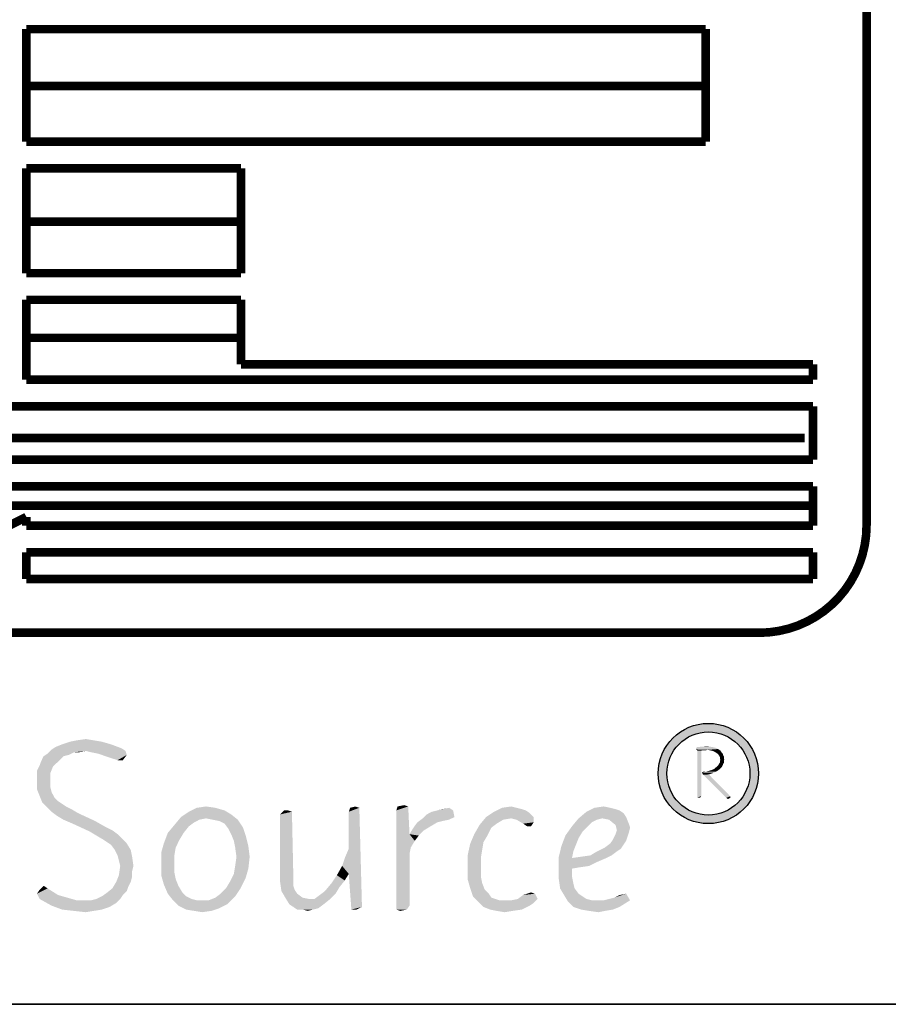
# Model space of a CAD drawing. Header units: inches. Extents: x -1.2 to 81.2, y -1.2 to 52.9.
# Tile 7 of 39: x 71 to 73.4, y 0 to 2.7. Entities that reach past the tile are written whole.
import ezdxf

# ---------------------------------------------------------------- set-up
doc = ezdxf.new("R2010")
doc.units = ezdxf.units.IN
doc.header["$LTSCALE"] = 4.4
doc.header["$MEASUREMENT"] = 0
doc.layers.get('0').update_dxf_attribs({"linetype": 'CONTINUOUS'})

msp = doc.modelspace()

# ---------------------------------------------------------------- hatches: boundary and pattern name
at = {"linetype": 'CONTINUOUS'}
h = msp.add_hatch(color=2, dxfattribs=at)
edge = h.paths.add_edge_path()
edge.add_arc((72.9137, 0.6321), 0.1373, 0, 360)
edge = h.paths.add_edge_path()
edge.add_arc((72.9137, 0.6321), 0.1138, 0, 360)

# ---------------------------------------------------------------- linework, layer by layer
at = {"color": 7, "linetype": 'CONTINUOUS'}
msp.add_line((0, 0), (80, 0), dxfattribs=at)
at = {"color": 2, "linetype": 'CONTINUOUS'}
msp.add_line((80, 0), (66.4706, 0), dxfattribs=at)
at = {"color": 2, "linetype": 'CONTINUOUS', "const_width": 0.0235}
for points in [[(73.3472, 3.9599), (73.3472, 1.3115)], [(71.0448, 2.6704), (72.906, 2.6704)], [(71.0448, 2.3621), (71.0448, 2.6704)], [(72.906, 2.6704), (72.906, 2.3621)], [(71.0452, 2.5147), (72.9034, 2.5147)], [(72.906, 2.3621), (71.0448, 2.3621)], [(71.0448, 2.2892), (71.6331, 2.2892)], [(71.0448, 2.0021), (71.0448, 2.2892)], [(71.6331, 2.2892), (71.6331, 2.0021)], [(71.0452, 2.1433), (71.6292, 2.1433)], [(71.0448, 2.0021), (71.6331, 2.0021)], [(71.0448, 1.9292), (71.6331, 1.9292)], [(71.0448, 1.7104), (71.0448, 1.9292)], [(71.6331, 1.9292), (71.6331, 1.7527)], [(71.0452, 1.825), (71.638, 1.825)], [(71.6331, 1.7527), (73.2001, 1.7527)], [(73.2001, 1.7527), (73.2001, 1.7104)], [(73.2001, 1.7104), (71.0448, 1.7104)], [(69.2773, 1.6374), (73.2001, 1.6374)], [(73.2001, 1.6374), (73.2001, 1.4915)], [(69.3816, 1.5509), (73.1777, 1.5509)], [(69.4331, 1.4915), (73.2001, 1.4915)], [(69.5314, 1.4186), (73.2001, 1.4186)], [(73.2001, 1.4186), (73.2001, 1.3104)], [(69.6648, 1.3652), (73.2043, 1.3652)], [(71.0448, 1.3104), (71.0448, 1.3348)], [(73.2001, 1.3104), (71.0448, 1.3104)], [(71.0448, 1.2374), (73.2001, 1.2374)], [(71.0448, 1.1645), (71.0448, 1.2374)], [(73.2001, 1.2374), (73.2001, 1.1645)], [(73.2001, 1.1645), (71.0448, 1.1645)], [(73.0531, 1.0174), (66.8766, 1.0174)]]:
    msp.add_lwpolyline(points, dxfattribs=at)
for points in [[(70.9964, 1.3104, 0.009234), (71.0448, 1.3348)], [(73.0531, 1.0174, 0.414214), (73.3472, 1.3115)]]:
    msp.add_lwpolyline(points, format="xyb", dxfattribs=at)
at = {"color": 2, "linetype": 'CONTINUOUS'}
for radius in [0.1373, 0.1138]:
    msp.add_circle((72.9137, 0.6321), radius, dxfattribs=at)
for points in [[(71.3056, 0.701), (71.1137, 0.6974), (71.1246, 0.7047)], [(71.2078, 0.6938), (71.1137, 0.6974), (71.3056, 0.701)], [(71.2766, 0.7119), (71.1246, 0.7047), (71.1427, 0.7119)], [(71.1246, 0.7047), (71.2766, 0.7119), (71.3056, 0.701)], [(71.2513, 0.7191), (71.1427, 0.7119), (71.1644, 0.7191)], [(71.1427, 0.7119), (71.2513, 0.7191), (71.2766, 0.7119)], [(71.2295, 0.7228), (71.1644, 0.7191), (71.1825, 0.7228)], [(71.1644, 0.7191), (71.2295, 0.7228), (71.2513, 0.7191)], [(71.1825, 0.7228), (71.2078, 0.7264), (71.2295, 0.7228)], [(71.2078, 0.6938), (71.3056, 0.701), (71.3164, 0.6938)], [(72.9258, 0.7044), (72.9334, 0.7023), (72.8801, 0.7012)], [(72.9258, 0.7044), (72.8801, 0.7012), (72.8823, 0.7044)], [(72.8801, 0.7012), (72.9334, 0.7023), (72.9399, 0.699)], [(72.9399, 0.699), (72.8801, 0.6979), (72.8801, 0.7012)], [(72.9181, 0.7055), (72.8823, 0.7044), (72.8964, 0.7055)], [(72.8823, 0.7044), (72.9181, 0.7055), (72.9258, 0.7044)], [(72.8964, 0.7055), (72.9105, 0.7066), (72.9181, 0.7055)], [(71.1463, 0.6793), (71.0848, 0.6648), (71.092, 0.6793)], [(71.0848, 0.6648), (71.1463, 0.6793), (71.1318, 0.6648)], [(71.1608, 0.6829), (71.092, 0.6793), (71.1029, 0.6866)], [(71.092, 0.6793), (71.1608, 0.6829), (71.1463, 0.6793)], [(71.2078, 0.6938), (71.1029, 0.6866), (71.1137, 0.6974)], [(71.2078, 0.6938), (71.1753, 0.6902), (71.1029, 0.6866)], [(71.1029, 0.6866), (71.1753, 0.6902), (71.1608, 0.6829)], [(71.1753, 0.6902), (71.2078, 0.6938), (71.1897, 0.6902)], [(71.3164, 0.6938), (71.2223, 0.6902), (71.2078, 0.6938)], [(71.2404, 0.6866), (71.2223, 0.6902), (71.3164, 0.6938)], [(71.2404, 0.6866), (71.3164, 0.6938), (71.32, 0.6829)], [(71.32, 0.6829), (71.2621, 0.6793), (71.2404, 0.6866)], [(71.2838, 0.6721), (71.2621, 0.6793), (71.32, 0.6829)], [(71.2947, 0.6685), (71.2838, 0.6721), (71.32, 0.6829)], [(71.2947, 0.6685), (71.32, 0.6829), (71.3092, 0.6685)], [(72.9116, 0.6968), (72.8801, 0.6979), (72.9399, 0.699)], [(72.9116, 0.6968), (72.8834, 0.6947), (72.8801, 0.6979)], [(72.9116, 0.6968), (72.8986, 0.6957), (72.8834, 0.6947)], [(72.8834, 0.6947), (72.8986, 0.6957), (72.8943, 0.6947)], [(72.8943, 0.6947), (72.8943, 0.5698), (72.8834, 0.5665)], [(72.8943, 0.6947), (72.8834, 0.5665), (72.8834, 0.6947)], [(72.904, 0.6957), (72.8986, 0.6957), (72.9116, 0.6968)], [(72.904, 0.6957), (72.9116, 0.6968), (72.9073, 0.6957)], [(72.9116, 0.6968), (72.9399, 0.699), (72.9442, 0.6968)], [(72.9442, 0.6968), (72.9171, 0.6957), (72.9116, 0.6968)], [(72.9214, 0.6947), (72.9171, 0.6957), (72.9442, 0.6968)], [(72.9268, 0.6936), (72.9214, 0.6947), (72.9442, 0.6968)], [(72.9268, 0.6936), (72.9442, 0.6968), (72.9475, 0.6936)], [(72.9475, 0.6936), (72.9312, 0.6914), (72.9268, 0.6936)], [(72.9312, 0.6914), (72.9475, 0.6936), (72.9496, 0.6903)], [(72.9496, 0.6903), (72.9344, 0.6892), (72.9312, 0.6914)], [(72.9377, 0.6871), (72.9344, 0.6892), (72.9496, 0.6903)], [(72.9377, 0.6871), (72.9496, 0.6903), (72.9529, 0.6871)], [(72.9529, 0.6871), (72.942, 0.6827), (72.9377, 0.6871)], [(72.942, 0.6827), (72.9529, 0.6871), (72.954, 0.6827)], [(72.954, 0.6827), (72.9442, 0.6794), (72.942, 0.6827)], [(72.9442, 0.6794), (72.954, 0.6827), (72.9562, 0.6784)], [(72.9562, 0.6784), (72.9453, 0.6762), (72.9442, 0.6794)], [(72.9453, 0.6762), (72.9562, 0.6784), (72.9562, 0.674)], [(72.9562, 0.674), (72.9453, 0.6729), (72.9453, 0.6762)], [(71.1173, 0.6504), (71.0739, 0.6395), (71.0811, 0.654)], [(71.0739, 0.6395), (71.1173, 0.6504), (71.1101, 0.6323)], [(71.1318, 0.6648), (71.0811, 0.654), (71.0848, 0.6648)], [(71.0811, 0.654), (71.1318, 0.6648), (71.1173, 0.6504)], [(72.9475, 0.6469), (72.9301, 0.6447), (72.9334, 0.648)], [(72.9507, 0.6501), (72.9334, 0.648), (72.9366, 0.6501)], [(72.9334, 0.648), (72.9507, 0.6501), (72.9475, 0.6469)], [(72.9366, 0.6501), (72.9399, 0.6534), (72.9529, 0.6545)], [(72.9366, 0.6501), (72.9529, 0.6545), (72.9507, 0.6501)], [(72.954, 0.6577), (72.9399, 0.6534), (72.9431, 0.6588)], [(72.954, 0.6577), (72.9529, 0.6545), (72.9399, 0.6534)], [(72.9562, 0.661), (72.9431, 0.6588), (72.9453, 0.6621)], [(72.9431, 0.6588), (72.9562, 0.661), (72.954, 0.6577)], [(72.9464, 0.6697), (72.9453, 0.6729), (72.9562, 0.674)], [(72.9572, 0.6697), (72.9453, 0.6653), (72.9464, 0.6697)], [(72.9453, 0.6653), (72.9572, 0.6697), (72.9562, 0.6653)], [(72.9562, 0.6653), (72.9453, 0.6621), (72.9453, 0.6653)], [(72.9453, 0.6621), (72.9562, 0.6653), (72.9562, 0.661)], [(72.9464, 0.6697), (72.9562, 0.674), (72.9572, 0.6697)], [(71.1101, 0.6323), (71.0739, 0.6286), (71.0739, 0.6395)], [(71.0739, 0.6105), (71.0739, 0.6286), (71.1101, 0.6323)], [(71.0739, 0.6105), (71.1101, 0.6323), (71.1101, 0.6105)], [(72.9073, 0.6371), (72.9344, 0.6371), (72.8964, 0.6349)], [(72.9073, 0.6371), (72.8964, 0.6349), (72.8997, 0.6371)], [(72.8964, 0.6349), (72.9344, 0.6371), (72.9279, 0.6338)], [(72.9279, 0.6338), (72.8975, 0.6317), (72.8964, 0.6349)], [(72.8975, 0.6317), (72.9279, 0.6338), (72.9214, 0.6317)], [(72.9214, 0.6317), (72.8997, 0.6284), (72.8975, 0.6317)], [(72.9214, 0.6317), (72.9149, 0.6295), (72.8997, 0.6284)], [(72.8997, 0.6284), (72.9149, 0.6295), (72.9735, 0.5698)], [(72.9735, 0.5698), (72.9627, 0.5654), (72.8997, 0.6284)], [(72.9073, 0.6371), (72.9149, 0.6393), (72.9399, 0.6404)], [(72.9073, 0.6371), (72.9399, 0.6404), (72.9344, 0.6371)], [(72.9399, 0.6404), (72.9149, 0.6393), (72.9225, 0.6414)], [(72.9442, 0.6436), (72.9225, 0.6414), (72.9301, 0.6447)], [(72.9225, 0.6414), (72.9442, 0.6436), (72.9399, 0.6404)], [(72.9301, 0.6447), (72.9475, 0.6469), (72.9442, 0.6436)], [(71.1101, 0.6105), (71.1101, 0.5961), (71.0739, 0.5888)], [(71.1101, 0.6105), (71.0739, 0.5888), (71.0739, 0.6105)], [(71.0739, 0.5888), (71.1101, 0.5961), (71.1137, 0.5816)], [(71.1137, 0.5816), (71.0811, 0.5707), (71.0739, 0.5888)], [(71.0811, 0.5707), (71.1137, 0.5816), (71.121, 0.5671)], [(71.121, 0.5671), (71.0884, 0.5526), (71.0811, 0.5707)], [(71.121, 0.5671), (71.1318, 0.5562), (71.0884, 0.5526)], [(72.8834, 0.5665), (72.8943, 0.5698), (72.8921, 0.5665)], [(72.8921, 0.5665), (72.8867, 0.5654), (72.8834, 0.5665)], [(72.9735, 0.5698), (72.9746, 0.5665), (72.9627, 0.5654)], [(72.9627, 0.5654), (72.9746, 0.5665), (72.9714, 0.5643)], [(71.0884, 0.5526), (71.1318, 0.5562), (71.1427, 0.549)], [(71.1427, 0.549), (71.1029, 0.5381), (71.0884, 0.5526)], [(71.1427, 0.549), (71.1535, 0.5418), (71.1029, 0.5381)], [(71.1029, 0.5381), (71.1535, 0.5418), (71.168, 0.5345)], [(71.5119, 0.5381), (71.5372, 0.5418), (71.5626, 0.5381)], [(71.9318, 0.5381), (71.9463, 0.5418), (71.9572, 0.5381)], [(72.0911, 0.5418), (72.0585, 0.5309), (72.0621, 0.5418)], [(72.0585, 0.5309), (72.0911, 0.5418), (72.0947, 0.4658)], [(72.0621, 0.5418), (72.0802, 0.5454), (72.0911, 0.5418)], [(72.3481, 0.5381), (72.3734, 0.5418), (72.3879, 0.5381)], [(72.6015, 0.5381), (72.6268, 0.5418), (72.6449, 0.5381)], [(72.9714, 0.5643), (72.967, 0.5622), (72.9627, 0.5654)], [(71.168, 0.5345), (71.1137, 0.5273), (71.1029, 0.5381)], [(71.1137, 0.5273), (71.168, 0.5345), (71.1861, 0.5237)], [(71.1861, 0.5237), (71.1282, 0.5164), (71.1137, 0.5273)], [(71.1463, 0.5056), (71.1282, 0.5164), (71.1861, 0.5237)], [(71.1463, 0.5056), (71.1861, 0.5237), (71.2332, 0.5019)], [(71.5191, 0.5056), (71.4504, 0.4911), (71.4685, 0.5128)], [(71.606, 0.52), (71.4685, 0.5128), (71.4902, 0.5273)], [(71.5372, 0.5092), (71.4685, 0.5128), (71.606, 0.52)], [(71.4685, 0.5128), (71.5372, 0.5092), (71.5191, 0.5056)], [(71.5626, 0.5381), (71.5879, 0.5309), (71.4902, 0.5273)], [(71.5626, 0.5381), (71.4902, 0.5273), (71.5119, 0.5381)], [(71.4902, 0.5273), (71.5879, 0.5309), (71.606, 0.52)], [(71.5553, 0.5056), (71.5372, 0.5092), (71.606, 0.52)], [(71.5553, 0.5056), (71.606, 0.52), (71.6241, 0.5056)], [(71.7617, 0.5309), (71.7725, 0.5273), (71.74, 0.52)], [(71.7617, 0.5309), (71.74, 0.52), (71.7508, 0.5309)], [(71.74, 0.3608), (71.74, 0.52), (71.7725, 0.5273)], [(71.74, 0.3608), (71.7725, 0.5273), (71.7762, 0.3572)], [(71.9572, 0.5381), (71.9282, 0.5273), (71.9318, 0.5381)], [(71.9282, 0.4259), (71.9282, 0.5273), (71.9572, 0.5381)], [(71.9282, 0.3572), (71.9282, 0.4259), (71.9572, 0.5381)], [(71.9282, 0.3572), (71.9572, 0.5381), (71.9644, 0.2667)], [(72.0947, 0.4658), (72.0585, 0.2594), (72.0585, 0.5309)], [(72.2178, 0.5128), (72.1309, 0.5092), (72.1418, 0.52)], [(72.1309, 0.5092), (72.2178, 0.5128), (72.2033, 0.5056)], [(72.1418, 0.52), (72.1562, 0.5273), (72.2142, 0.5309)], [(72.1418, 0.52), (72.2142, 0.5309), (72.2178, 0.5128)], [(72.2142, 0.5309), (72.1562, 0.5273), (72.1707, 0.5309)], [(72.1707, 0.5309), (72.1852, 0.5345), (72.2033, 0.5381)], [(72.1707, 0.5309), (72.2033, 0.5381), (72.2142, 0.5309)], [(72.3517, 0.5056), (72.2866, 0.4911), (72.3047, 0.5128)], [(72.4241, 0.5237), (72.3047, 0.5128), (72.3264, 0.5273)], [(72.3047, 0.5128), (72.4241, 0.5237), (72.435, 0.5128)], [(72.3047, 0.5128), (72.435, 0.5128), (72.3734, 0.5092)], [(72.3047, 0.5128), (72.3734, 0.5092), (72.3517, 0.5056)], [(72.3879, 0.5381), (72.4024, 0.5345), (72.3264, 0.5273)], [(72.3879, 0.5381), (72.3264, 0.5273), (72.3481, 0.5381)], [(72.4024, 0.5345), (72.4133, 0.5309), (72.3264, 0.5273)], [(72.3264, 0.5273), (72.4133, 0.5309), (72.4241, 0.5237)], [(72.3879, 0.5056), (72.3734, 0.5092), (72.435, 0.5128)], [(72.3879, 0.5056), (72.435, 0.5128), (72.435, 0.4983)], [(72.6811, 0.5237), (72.5581, 0.5092), (72.5798, 0.5273)], [(72.6811, 0.5237), (72.6884, 0.5128), (72.5581, 0.5092)], [(72.6232, 0.5092), (72.5581, 0.5092), (72.6884, 0.5128)], [(72.6449, 0.5381), (72.6594, 0.5345), (72.5798, 0.5273)], [(72.6449, 0.5381), (72.5798, 0.5273), (72.6015, 0.5381)], [(72.6594, 0.5345), (72.6703, 0.5309), (72.5798, 0.5273)], [(72.5798, 0.5273), (72.6703, 0.5309), (72.6811, 0.5237)], [(72.6413, 0.5056), (72.6232, 0.5092), (72.6884, 0.5128)], [(72.6413, 0.5056), (72.6884, 0.5128), (72.6956, 0.4947)], [(71.2332, 0.5019), (71.1716, 0.4947), (71.1463, 0.5056)], [(71.1716, 0.4947), (71.2332, 0.5019), (71.2585, 0.4875)], [(71.2585, 0.4875), (71.2187, 0.473), (71.1716, 0.4947)], [(71.2585, 0.4875), (71.2802, 0.4766), (71.2187, 0.473)], [(71.4902, 0.4875), (71.4323, 0.4694), (71.4504, 0.4911)], [(71.4323, 0.4694), (71.4902, 0.4875), (71.4757, 0.4694)], [(71.5191, 0.5056), (71.5047, 0.4983), (71.4504, 0.4911)], [(71.4504, 0.4911), (71.5047, 0.4983), (71.4902, 0.4875)], [(71.6241, 0.5056), (71.5734, 0.5019), (71.5553, 0.5056)], [(71.5879, 0.4947), (71.5734, 0.5019), (71.6241, 0.5056)], [(71.5879, 0.4947), (71.6241, 0.5056), (71.6386, 0.4838)], [(71.6386, 0.4838), (71.5988, 0.4802), (71.5879, 0.4947)], [(72.1707, 0.4983), (72.1526, 0.4875), (72.1056, 0.4838)], [(72.1707, 0.4983), (72.1056, 0.4838), (72.1164, 0.4983)], [(72.1056, 0.4838), (72.1526, 0.4875), (72.1345, 0.4766)], [(72.2033, 0.5056), (72.1164, 0.4983), (72.1309, 0.5092)], [(72.2033, 0.5056), (72.1852, 0.5019), (72.1164, 0.4983)], [(72.1164, 0.4983), (72.1852, 0.5019), (72.1707, 0.4983)], [(72.3191, 0.4838), (72.2721, 0.4658), (72.2866, 0.4911)], [(72.3517, 0.5056), (72.3336, 0.4947), (72.2866, 0.4911)], [(72.2866, 0.4911), (72.3336, 0.4947), (72.3191, 0.4838)], [(72.435, 0.4983), (72.406, 0.4947), (72.3879, 0.5056)], [(72.4169, 0.4875), (72.406, 0.4947), (72.435, 0.4983)], [(72.4169, 0.4875), (72.435, 0.4983), (72.4277, 0.4875)], [(72.5834, 0.4875), (72.5689, 0.473), (72.5219, 0.4621)], [(72.5834, 0.4875), (72.5219, 0.4621), (72.54, 0.4875)], [(72.6087, 0.5056), (72.54, 0.4875), (72.5581, 0.5092)], [(72.6087, 0.5056), (72.5943, 0.4983), (72.54, 0.4875)], [(72.54, 0.4875), (72.5943, 0.4983), (72.5834, 0.4875)], [(72.5581, 0.5092), (72.6232, 0.5092), (72.6087, 0.5056)], [(72.6956, 0.4947), (72.6594, 0.4911), (72.6413, 0.5056)], [(72.6594, 0.4911), (72.6956, 0.4947), (72.6992, 0.4838)], [(72.6992, 0.4838), (72.663, 0.4766), (72.6594, 0.4911)], [(71.2187, 0.473), (71.2802, 0.4766), (71.2947, 0.4658)], [(71.2947, 0.4658), (71.2368, 0.4621), (71.2187, 0.473)], [(71.2368, 0.4621), (71.2947, 0.4658), (71.3056, 0.4549)], [(71.3056, 0.4549), (71.2549, 0.4513), (71.2368, 0.4621)], [(71.4757, 0.4694), (71.4648, 0.4513), (71.4214, 0.4404)], [(71.4757, 0.4694), (71.4214, 0.4404), (71.4323, 0.4694)], [(71.606, 0.4658), (71.5988, 0.4802), (71.6386, 0.4838)], [(71.606, 0.4658), (71.6386, 0.4838), (71.6458, 0.4621)], [(71.6458, 0.4621), (71.6133, 0.4477), (71.606, 0.4658)], [(71.6133, 0.4477), (71.6458, 0.4621), (71.6531, 0.4332)], [(72.0947, 0.4658), (72.0983, 0.4296), (72.0585, 0.2594)], [(72.1345, 0.4766), (72.0947, 0.4658), (72.1056, 0.4838)], [(72.0947, 0.4658), (72.1345, 0.4766), (72.12, 0.4621)], [(72.0947, 0.4658), (72.12, 0.4621), (72.1092, 0.4477)], [(72.0947, 0.4658), (72.1092, 0.4477), (72.0983, 0.4296)], [(72.3083, 0.4621), (72.2612, 0.4404), (72.2721, 0.4658)], [(72.3083, 0.4621), (72.2974, 0.444), (72.2612, 0.4404)], [(72.2721, 0.4658), (72.3191, 0.4838), (72.3083, 0.4621)], [(72.5581, 0.4549), (72.511, 0.4332), (72.5219, 0.4621)], [(72.5219, 0.4621), (72.5689, 0.473), (72.5581, 0.4549)], [(72.692, 0.4585), (72.6522, 0.4513), (72.6594, 0.4658)], [(72.6522, 0.4513), (72.692, 0.4585), (72.6884, 0.4477)], [(72.6956, 0.4694), (72.6594, 0.4658), (72.663, 0.4766)], [(72.6594, 0.4658), (72.6956, 0.4694), (72.692, 0.4585)], [(72.663, 0.4766), (72.6992, 0.4838), (72.6956, 0.4694)], [(71.2657, 0.444), (71.2549, 0.4513), (71.3056, 0.4549)], [(71.2657, 0.444), (71.3056, 0.4549), (71.32, 0.4404)], [(71.32, 0.4404), (71.2766, 0.4368), (71.2657, 0.444)], [(71.2875, 0.4223), (71.2766, 0.4368), (71.32, 0.4404)], [(71.2875, 0.4223), (71.32, 0.4404), (71.3309, 0.4223)], [(71.454, 0.4296), (71.4142, 0.4151), (71.4214, 0.4404)], [(71.4214, 0.4404), (71.4648, 0.4513), (71.454, 0.4296)], [(71.6531, 0.4332), (71.6169, 0.4296), (71.6133, 0.4477)], [(71.6205, 0.4042), (71.6169, 0.4296), (71.6531, 0.4332)], [(71.6205, 0.4042), (71.6531, 0.4332), (71.6567, 0.4042)], [(72.2938, 0.4223), (72.254, 0.4078), (72.2612, 0.4404)], [(72.2612, 0.4404), (72.2974, 0.444), (72.2938, 0.4223)], [(72.5436, 0.4187), (72.5038, 0.4042), (72.511, 0.4332)], [(72.5581, 0.4549), (72.5508, 0.4368), (72.511, 0.4332)], [(72.511, 0.4332), (72.5508, 0.4368), (72.5436, 0.4187)], [(72.6811, 0.4368), (72.6305, 0.4296), (72.6449, 0.4404)], [(72.6305, 0.4296), (72.6811, 0.4368), (72.6739, 0.4259)], [(72.6884, 0.4477), (72.6449, 0.4404), (72.6522, 0.4513)], [(72.6449, 0.4404), (72.6884, 0.4477), (72.6811, 0.4368)], [(71.3309, 0.4223), (71.2947, 0.4078), (71.2875, 0.4223)], [(71.2947, 0.4078), (71.3309, 0.4223), (71.3345, 0.4042)], [(71.3345, 0.4042), (71.2983, 0.3934), (71.2947, 0.4078)], [(71.4142, 0.4151), (71.454, 0.4296), (71.4504, 0.4078)], [(71.4504, 0.4078), (71.4142, 0.3861), (71.4142, 0.4151)], [(71.4142, 0.3861), (71.4504, 0.4078), (71.4504, 0.3861)], [(71.9101, 0.3789), (71.9173, 0.4006), (71.9282, 0.4259)], [(71.9282, 0.3572), (71.9101, 0.3789), (71.9282, 0.4259)], [(72.0983, 0.4296), (72.0947, 0.4115), (72.0585, 0.2594)], [(72.0947, 0.4115), (72.0947, 0.2703), (72.0585, 0.2594)], [(72.254, 0.4078), (72.2938, 0.4223), (72.2902, 0.4006)], [(72.2902, 0.4006), (72.254, 0.3716), (72.254, 0.4078)], [(72.5038, 0.4042), (72.5436, 0.4187), (72.54, 0.4006)], [(72.54, 0.4006), (72.5653, 0.4042), (72.6486, 0.4078)], [(72.54, 0.4006), (72.6486, 0.4078), (72.6341, 0.4006)], [(72.6486, 0.4078), (72.5653, 0.4042), (72.5906, 0.4078)], [(72.663, 0.4187), (72.5906, 0.4078), (72.6087, 0.4187)], [(72.5906, 0.4078), (72.663, 0.4187), (72.6486, 0.4078)], [(72.6739, 0.4259), (72.6087, 0.4187), (72.6305, 0.4296)], [(72.6087, 0.4187), (72.6739, 0.4259), (72.663, 0.4187)], [(71.3019, 0.3789), (71.2983, 0.3934), (71.3345, 0.4042)], [(71.3381, 0.3789), (71.3345, 0.3644), (71.2983, 0.3535)], [(71.3381, 0.3789), (71.2983, 0.3535), (71.3019, 0.3789)], [(71.3019, 0.3789), (71.3345, 0.4042), (71.3381, 0.3789)], [(71.4504, 0.3861), (71.4504, 0.3608), (71.4142, 0.3535)], [(71.4504, 0.3861), (71.4142, 0.3535), (71.4142, 0.3861)], [(71.6531, 0.3716), (71.6133, 0.3572), (71.6169, 0.3789)], [(71.6567, 0.4042), (71.6169, 0.3789), (71.6205, 0.4042)], [(71.6169, 0.3789), (71.6567, 0.4042), (71.6531, 0.3716)], [(71.9282, 0.3572), (71.8956, 0.3535), (71.9101, 0.3789)], [(72.254, 0.3716), (72.2902, 0.4006), (72.2902, 0.3716)], [(72.54, 0.4006), (72.5038, 0.3716), (72.5038, 0.4042)], [(72.6341, 0.4006), (72.6087, 0.3897), (72.5038, 0.3716)], [(72.54, 0.4006), (72.6341, 0.4006), (72.5038, 0.3716)], [(72.6087, 0.3897), (72.587, 0.3789), (72.5038, 0.3716)], [(72.587, 0.3789), (72.5617, 0.3753), (72.5038, 0.3716)], [(71.3345, 0.3499), (71.2911, 0.3354), (71.2983, 0.3535)], [(71.2983, 0.3535), (71.3345, 0.3644), (71.3345, 0.3499)], [(71.4142, 0.3535), (71.4504, 0.3608), (71.454, 0.3427)], [(71.454, 0.3427), (71.4214, 0.3282), (71.4142, 0.3535)], [(71.6458, 0.3463), (71.6024, 0.3354), (71.6133, 0.3572)], [(71.6133, 0.3572), (71.6531, 0.3716), (71.6458, 0.3463)], [(71.7762, 0.3572), (71.74, 0.3354), (71.74, 0.3608)], [(71.7762, 0.3572), (71.7762, 0.3391), (71.74, 0.3354)], [(71.9173, 0.3391), (71.8811, 0.3318), (71.8956, 0.3535)], [(71.8956, 0.3535), (71.9282, 0.3572), (71.9173, 0.3391)], [(71.9644, 0.2667), (71.9354, 0.2594), (71.9282, 0.3572)], [(72.2902, 0.3716), (72.2902, 0.3499), (72.254, 0.3427)], [(72.2902, 0.3716), (72.254, 0.3427), (72.254, 0.3716)], [(72.5038, 0.3716), (72.5617, 0.3753), (72.54, 0.3716)], [(72.54, 0.3716), (72.54, 0.3499), (72.5038, 0.3427)], [(72.54, 0.3716), (72.5038, 0.3427), (72.5038, 0.3716)], [(71.1029, 0.3173), (71.0811, 0.3137), (71.092, 0.3246)], [(71.3309, 0.3354), (71.3237, 0.321), (71.2802, 0.3173)], [(71.3309, 0.3354), (71.2802, 0.3173), (71.2911, 0.3354)], [(71.2911, 0.3354), (71.3345, 0.3499), (71.3309, 0.3354)], [(71.4214, 0.3282), (71.454, 0.3427), (71.4612, 0.3246)], [(71.4612, 0.3246), (71.4323, 0.3029), (71.4214, 0.3282)], [(71.4612, 0.3246), (71.4721, 0.3065), (71.4323, 0.3029)], [(71.5915, 0.3173), (71.6024, 0.3354), (71.6458, 0.3463)], [(71.5915, 0.3173), (71.6458, 0.3463), (71.6314, 0.3173)], [(71.74, 0.3354), (71.7762, 0.3391), (71.7762, 0.3246)], [(71.7762, 0.3246), (71.7436, 0.3101), (71.74, 0.3354)], [(71.7762, 0.3246), (71.7798, 0.3137), (71.7436, 0.3101)], [(71.9029, 0.321), (71.863, 0.3101), (71.8811, 0.3318)], [(71.8811, 0.3318), (71.9173, 0.3391), (71.9029, 0.321)], [(72.254, 0.3427), (72.2902, 0.3499), (72.2938, 0.3318)], [(72.2938, 0.3318), (72.2612, 0.3173), (72.254, 0.3427)], [(72.2612, 0.3173), (72.2938, 0.3318), (72.301, 0.3137)], [(72.5038, 0.3427), (72.54, 0.3499), (72.5436, 0.3318)], [(72.5436, 0.3318), (72.5074, 0.3173), (72.5038, 0.3427)], [(72.5074, 0.3173), (72.5436, 0.3318), (72.5472, 0.3173)], [(71.0739, 0.3029), (71.0811, 0.3137), (71.1029, 0.3173)], [(71.0739, 0.3029), (71.1029, 0.3173), (71.1318, 0.2992)], [(71.1318, 0.2992), (71.0811, 0.2884), (71.0739, 0.3029)], [(71.1318, 0.2992), (71.1572, 0.292), (71.0811, 0.2884)], [(71.2368, 0.2884), (71.2513, 0.2956), (71.3092, 0.2992)], [(71.2368, 0.2884), (71.3092, 0.2992), (71.3019, 0.2884)], [(71.3092, 0.2992), (71.2513, 0.2956), (71.2621, 0.3029)], [(71.32, 0.3101), (71.2621, 0.3029), (71.2802, 0.3173)], [(71.2621, 0.3029), (71.32, 0.3101), (71.3092, 0.2992)], [(71.2802, 0.3173), (71.3237, 0.321), (71.32, 0.3101)], [(71.4323, 0.3029), (71.4721, 0.3065), (71.4829, 0.2956)], [(71.4829, 0.2956), (71.4467, 0.2848), (71.4323, 0.3029)], [(71.6169, 0.2956), (71.5626, 0.292), (71.5771, 0.3029)], [(71.6314, 0.3173), (71.5771, 0.3029), (71.5915, 0.3173)], [(71.5771, 0.3029), (71.6314, 0.3173), (71.6169, 0.2956)], [(71.7436, 0.3101), (71.7798, 0.3137), (71.787, 0.3029)], [(71.787, 0.3029), (71.7544, 0.292), (71.7436, 0.3101)], [(71.7544, 0.292), (71.787, 0.3029), (71.8015, 0.292)], [(71.8341, 0.2884), (71.8486, 0.2992), (71.892, 0.3029)], [(71.8341, 0.2884), (71.892, 0.3029), (71.8775, 0.2884)], [(71.892, 0.3029), (71.8486, 0.2992), (71.863, 0.3101)], [(71.863, 0.3101), (71.9029, 0.321), (71.892, 0.3029)], [(72.301, 0.3137), (72.2685, 0.2956), (72.2612, 0.3173)], [(72.301, 0.3137), (72.3119, 0.3029), (72.2685, 0.2956)], [(72.2685, 0.2956), (72.3119, 0.3029), (72.3191, 0.292)], [(72.3915, 0.2884), (72.406, 0.2992), (72.4386, 0.3029)], [(72.3915, 0.2884), (72.4386, 0.3029), (72.4458, 0.2884)], [(72.4386, 0.3029), (72.406, 0.2992), (72.4169, 0.3029)], [(72.4169, 0.3029), (72.4277, 0.3065), (72.4386, 0.3029)], [(72.5472, 0.3173), (72.5182, 0.2992), (72.5074, 0.3173)], [(72.5472, 0.3173), (72.5581, 0.3029), (72.5182, 0.2992)], [(72.5182, 0.2992), (72.5581, 0.3029), (72.5689, 0.2956)], [(72.5689, 0.2956), (72.5291, 0.2811), (72.5182, 0.2992)], [(72.6558, 0.292), (72.6703, 0.2992), (72.6884, 0.3029)], [(72.6558, 0.292), (72.6884, 0.3029), (72.6992, 0.2848)], [(71.0811, 0.2884), (71.1572, 0.292), (71.1825, 0.2848)], [(71.1825, 0.2848), (71.1137, 0.2703), (71.0811, 0.2884)], [(71.2223, 0.2848), (71.2911, 0.2775), (71.1137, 0.2703)], [(71.2078, 0.2848), (71.2223, 0.2848), (71.1137, 0.2703)], [(71.1825, 0.2848), (71.2078, 0.2848), (71.1137, 0.2703)], [(71.1137, 0.2703), (71.2911, 0.2775), (71.273, 0.2667)], [(71.273, 0.2667), (71.1427, 0.2594), (71.1137, 0.2703)], [(71.3019, 0.2884), (71.2223, 0.2848), (71.2368, 0.2884)], [(71.2223, 0.2848), (71.3019, 0.2884), (71.2911, 0.2775)], [(71.4829, 0.2956), (71.4974, 0.2884), (71.4467, 0.2848)], [(71.4467, 0.2848), (71.4974, 0.2884), (71.5119, 0.2848)], [(71.5119, 0.2848), (71.4612, 0.2703), (71.4467, 0.2848)], [(71.5445, 0.2848), (71.5952, 0.2739), (71.4612, 0.2703)], [(71.53, 0.2848), (71.5445, 0.2848), (71.4612, 0.2703)], [(71.5119, 0.2848), (71.53, 0.2848), (71.4612, 0.2703)], [(71.4612, 0.2703), (71.5952, 0.2739), (71.5734, 0.263)], [(71.5734, 0.263), (71.4829, 0.2594), (71.4612, 0.2703)], [(71.5445, 0.2848), (71.5626, 0.292), (71.6169, 0.2956)], [(71.5445, 0.2848), (71.6169, 0.2956), (71.5952, 0.2739)], [(71.8015, 0.292), (71.7653, 0.2739), (71.7544, 0.292)], [(71.8015, 0.292), (71.8196, 0.2884), (71.7653, 0.2739)], [(71.8341, 0.2884), (71.8775, 0.2884), (71.7653, 0.2739)], [(71.8196, 0.2884), (71.8341, 0.2884), (71.7653, 0.2739)], [(71.7653, 0.2739), (71.8775, 0.2884), (71.8594, 0.2739)], [(71.8594, 0.2739), (71.7762, 0.2667), (71.7653, 0.2739)], [(71.7762, 0.2667), (71.8594, 0.2739), (71.8449, 0.263)], [(72.0585, 0.2594), (72.0947, 0.2703), (72.0875, 0.2594)], [(72.3191, 0.292), (72.2829, 0.2811), (72.2685, 0.2956)], [(72.3191, 0.292), (72.33, 0.2884), (72.2829, 0.2811)], [(72.33, 0.2884), (72.3409, 0.2848), (72.2829, 0.2811)], [(72.3553, 0.2848), (72.3734, 0.2848), (72.2829, 0.2811)], [(72.3409, 0.2848), (72.3553, 0.2848), (72.2829, 0.2811)], [(72.435, 0.2775), (72.2829, 0.2811), (72.3734, 0.2848)], [(72.435, 0.2775), (72.2974, 0.2667), (72.2829, 0.2811)], [(72.435, 0.2775), (72.4241, 0.2703), (72.2974, 0.2667)], [(72.3155, 0.2594), (72.2974, 0.2667), (72.4241, 0.2703)], [(72.3155, 0.2594), (72.4241, 0.2703), (72.4024, 0.2594)], [(72.4458, 0.2884), (72.3734, 0.2848), (72.3915, 0.2884)], [(72.3734, 0.2848), (72.4458, 0.2884), (72.435, 0.2775)], [(72.5689, 0.2956), (72.5798, 0.2884), (72.5291, 0.2811)], [(72.5798, 0.2884), (72.5943, 0.2848), (72.5291, 0.2811)], [(72.6268, 0.2848), (72.6992, 0.2848), (72.5291, 0.2811)], [(72.6124, 0.2848), (72.6268, 0.2848), (72.5291, 0.2811)], [(72.5943, 0.2848), (72.6124, 0.2848), (72.5291, 0.2811)], [(72.5436, 0.2667), (72.5291, 0.2811), (72.6992, 0.2848)], [(72.5436, 0.2667), (72.6992, 0.2848), (72.6703, 0.2667)], [(72.6992, 0.2848), (72.6268, 0.2848), (72.6413, 0.2884)], [(72.6992, 0.2848), (72.6413, 0.2884), (72.6558, 0.292)], [(71.1427, 0.2594), (71.273, 0.2667), (71.2513, 0.2594)], [(71.2513, 0.2594), (71.1753, 0.2558), (71.1427, 0.2594)], [(71.1753, 0.2558), (71.2513, 0.2594), (71.2295, 0.2558)], [(71.2295, 0.2558), (71.2078, 0.2522), (71.1753, 0.2558)], [(71.5047, 0.2558), (71.4829, 0.2594), (71.5734, 0.263)], [(71.5047, 0.2558), (71.5734, 0.263), (71.5517, 0.2558)], [(71.5517, 0.2558), (71.5264, 0.2522), (71.5047, 0.2558)], [(71.8449, 0.263), (71.787, 0.2594), (71.7762, 0.2667)], [(71.8015, 0.2594), (71.787, 0.2594), (71.8449, 0.263)], [(71.8015, 0.2594), (71.8449, 0.263), (71.8305, 0.2594)], [(71.8305, 0.2594), (71.816, 0.2558), (71.8015, 0.2594)], [(71.9354, 0.2594), (71.9644, 0.2667), (71.9499, 0.2594)], [(72.0875, 0.2594), (72.0694, 0.2558), (72.0585, 0.2594)], [(72.4024, 0.2594), (72.3336, 0.2558), (72.3155, 0.2594)], [(72.3336, 0.2558), (72.4024, 0.2594), (72.3771, 0.2558)], [(72.3771, 0.2558), (72.3553, 0.2522), (72.3336, 0.2558)], [(72.6703, 0.2667), (72.5653, 0.2594), (72.5436, 0.2667)], [(72.5653, 0.2594), (72.6703, 0.2667), (72.6522, 0.2594)], [(72.6522, 0.2594), (72.587, 0.2558), (72.5653, 0.2594)], [(72.587, 0.2558), (72.6522, 0.2594), (72.6305, 0.2558)], [(72.6305, 0.2558), (72.6124, 0.2522), (72.587, 0.2558)]]:
    msp.add_solid(points, dxfattribs=at)

doc.saveas('drawing.dxf')
